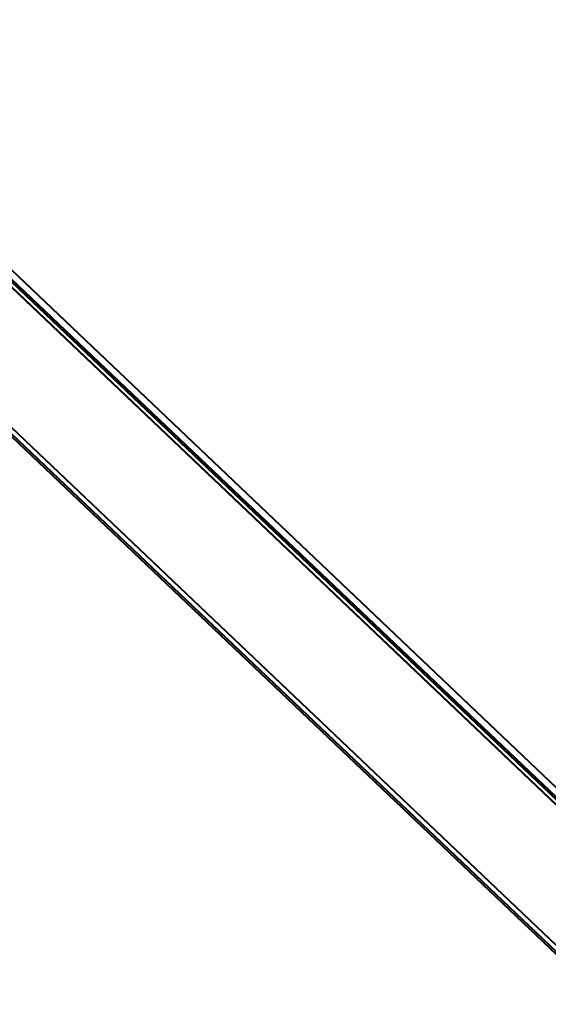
# Model space of a CAD drawing. Header units: metres. Extents: x 32343132.4 to 32343183.8, y 5699224 to 5699274.6.
# Tile 57 of 64: x 32343157.9 to 32343158.8, y 5699264.9 to 5699266.6. Entities that reach past the tile are written whole.
import ezdxf

# ---------------------------------------------------------------- set-up
doc = ezdxf.new("R2010")
doc.units = ezdxf.units.M
doc.layers.add('0-1', color=7, linetype='Continuous', lineweight=5)
doc.layers.add('A-DETL-1', color=254, linetype='Continuous', lineweight=18, true_color=0xbebebe)
doc.layers.add('A-GENM-1', color=7, linetype='Continuous', lineweight=5, true_color=0xcccccc)

# ---------------------------------------------------------------- blocks, each defined once
blk = doc.blocks.new('construction-roof-accessories--rheinzink-rzk010046 - construction-roof-accessories--rheinzink-rzk010046-3213829-TGA_190_LP5_GR_EG-TGA-01_G_')
at = {"layer": 'A-GENM-1'}
for p, q in [((1.493, 0.1143), (-1.507, 0.1143)), ((1.493, 0.1133), (-1.507, 0.1133)), ((-1.507, 0.111), (1.493, 0.111)), ((-1.507, 0.1101), (1.493, 0.1101)), ((-1.507, 0.1027), (1.493, 0.1027)), ((-1.507, 0.1019), (1.493, 0.1019)), ((-1.507, -0.0741), (1.493, -0.0741)), ((-1.507, -0.0741), (1.493, -0.0741)), ((-1.507, -0.0741), (1.493, -0.0741)), ((-1.507, -0.0751), (1.493, -0.0751)), ((1.493, -0.0751), (-1.507, -0.0751)), ((-1.507, -0.0751), (1.493, -0.0751)), ((1.493, -0.0809), (-1.507, -0.0809)), ((-1.507, -0.081), (1.493, -0.081)), ((1.493, -0.0818), (-1.507, -0.0818)), ((-1.507, -0.0819), (1.493, -0.0819)), ((-1.507, -0.084), (1.493, -0.084)), ((-1.507, -0.0848), (1.493, -0.0848)), ((-1.507, -0.096), (1.493, -0.096)), ((-1.507, -0.0969), (1.493, -0.0969))]:
    blk.add_line(p, q, dxfattribs=at)
blk = doc.blocks.new('ARC_190_LPX_FM_Stellplätze_rvt-1-TGA_190_LP5_GR_EG-TGA-01_G_')
at = {"layer": 'A-GENM-1', "rotation": 136.4272566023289}
blk.add_blockref('construction-roof-accessories--rheinzink-rzk010046 - construction-roof-accessories--rheinzink-rzk010046-3213829-TGA_190_LP5_GR_EG-TGA-01_G_', (32343158.7412, 5699265.2682), dxfattribs=at)

msp = doc.modelspace()

# ---------------------------------------------------------------- linework, layer by layer
at = {"layer": 'A-DETL-1'}
msp.add_line((32343183.8033, 5699241.5578), (32343149.0273, 5699274.643), dxfattribs=at)

# ---------------------------------------------------------------- block references
at = {"layer": '0-1'}
msp.add_blockref('ARC_190_LPX_FM_Stellplätze_rvt-1-TGA_190_LP5_GR_EG-TGA-01_G_', (0, 0), dxfattribs=at)

doc.saveas('drawing.dxf')
